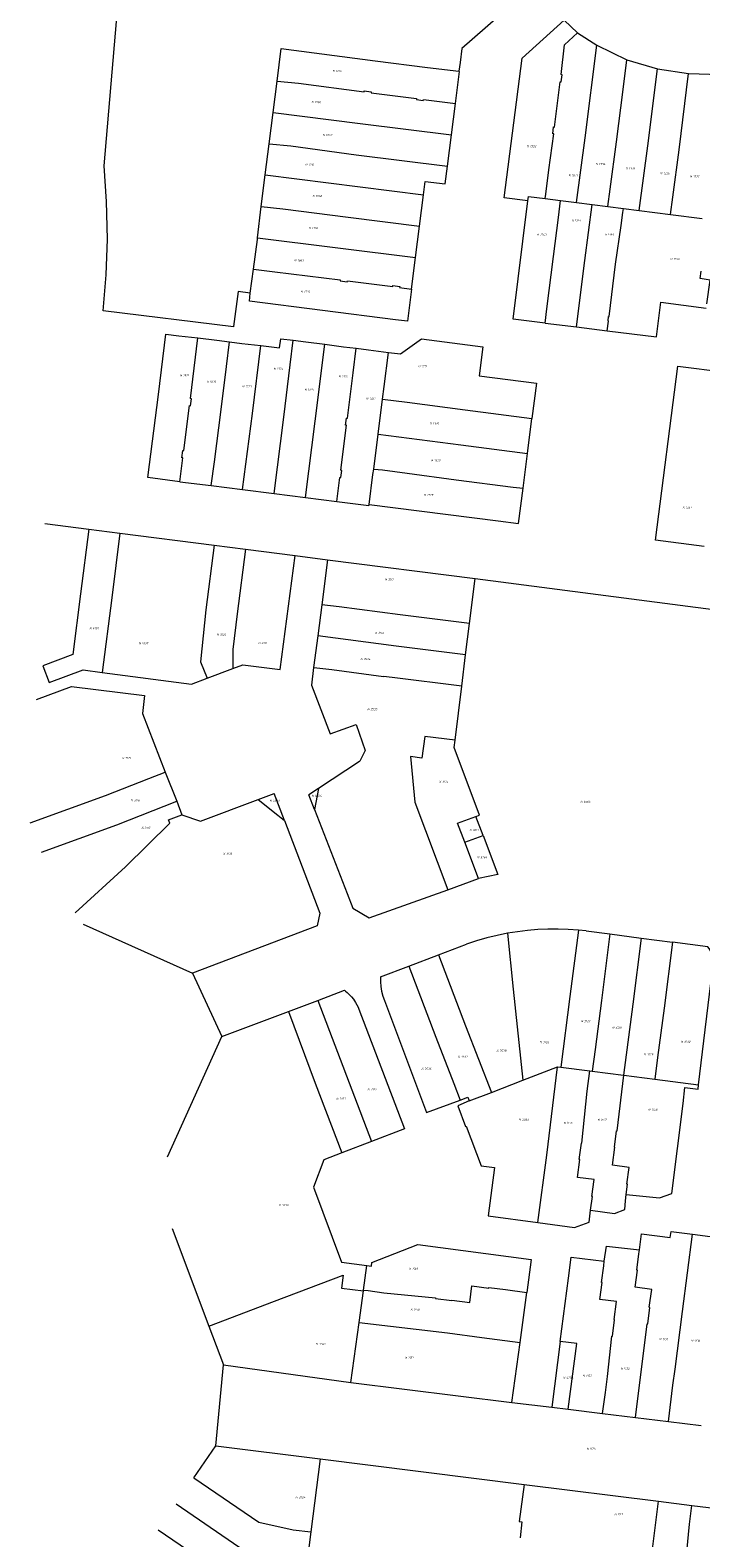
# Model space of a CAD drawing. Header units: metres. Extents: x 167994 to 179068, y 384202 to 399703.
# Tile 5 of 19: x 177413 to 177528, y 387211 to 387469. Entities that reach past the tile are written whole.
import ezdxf
from ezdxf.enums import TextEntityAlignment as Align

# ---------------------------------------------------------------- set-up
doc = ezdxf.new("R2010")
doc.units = ezdxf.units.M
doc.layers.get('0').update_dxf_attribs({"lineweight": 18})
doc.layers.add('B-WE-KG-GRENS_PERCEEL-G', color=150, linetype='Continuous', lineweight=18, true_color=0x007fff)
doc.layers.add('B-WE-KG-GRENS_PERCEEL-S', color=150, linetype='Continuous', lineweight=18, true_color=0x007fff)
doc.styles.add('NLCS-ISO', font='NLCS-ISO.ttf')

# ---------------------------------------------------------------- blocks, each defined once
blk = doc.blocks.new('SKG-PERCEELNUMMER-SO')
at = {"style": 'NLCS-ISO', "oblique": 10, "flags": 1}
for tag, p in [('GEMEENTECODE', (0, 2.6)), ('PERCEELGROOTTE', (0, -2.4))]:
    blk.add_attdef(tag, text='', height=1.8, dxfattribs=at).set_placement(p, align=Align.MIDDLE_CENTER)
at = {"style": 'NLCS-ISO', "oblique": 10}
blk.add_attdef('SECTIE', text='', height=1.8, dxfattribs=at).set_placement((-0.5, 0), align=Align.MIDDLE_RIGHT)
blk.add_attdef('PERCEELNUMMER', text='', height=1.8, dxfattribs=at).set_placement((0.5, 0), align=Align.MIDDLE_LEFT)

msp = doc.modelspace()

# ---------------------------------------------------------------- linework, layer by layer
at = {"layer": 'B-WE-KG-GRENS_PERCEEL-G', "flags": 128}
for points in [[(177450.96, 387424.17), (177448.86, 387424.46), (177448.11, 387418.48), (177448.09, 387418.42), (177425.82, 387421.15), (177426.34, 387427.33), (177426.55, 387433.42), (177426.4, 387439.82), (177425.98, 387445.94), (177429.68, 387489.32)], [(177495.56, 387473.31), (177487.11, 387465.97), (177486.83, 387463.6), (177486.62, 387462.09)], [(177498.4, 387439.97), (177494.33, 387440.47), (177497.43, 387464.36), (177504.61, 387470.85), (177506.9, 387468.64)], [(177501.36, 387440.34), (177501.46, 387441.08), (177501.99, 387445.27), (177502.81, 387451.38), (177502.64, 387451.4), (177502.79, 387452.59), (177502.96, 387452.57), (177503.93, 387460.32), (177504.1, 387460.3), (177504.25, 387461.5), (177504.08, 387461.52), (177504.67, 387466.61), (177506.9, 387468.64)], [(177506.7, 387439.66), (177508.16, 387450.71), (177510.15, 387466.54)], [(177506.9, 387468.64), (177510.15, 387466.54)], [(177510.15, 387466.54), (177515.28, 387464.03)], [(177455.54, 387460.43), (177456.24, 387465.99), (177472.31, 387463.89), (177481.24, 387462.76), (177486.62, 387462.09)], [(177512.07, 387438.99), (177512.43, 387441.94), (177513.52, 387450.04), (177514.65, 387458.98), (177515.28, 387464.03)], [(177515.28, 387464.03), (177520.53, 387462.51)], [(177486, 387456.6), (177486.68, 387462.07), (177486.62, 387462.09)], [(177517.42, 387438.31), (177518.88, 387449.37), (177520.53, 387462.51)], [(177520.53, 387462.51), (177525.86, 387461.71)], [(177522.78, 387437.63), (177523.16, 387440.6), (177524.23, 387448.69), (177525.86, 387461.71)], [(177525.86, 387461.71), (177531.28, 387461.55)], [(177454.86, 387455.08), (177455.54, 387460.43)], [(177455.54, 387460.43), (177459.21, 387460.04), (177470.42, 387458.56), (177470.44, 387458.73), (177471.63, 387458.58), (177471.61, 387458.41), (177479.36, 387457.44), (177479.34, 387457.27), (177480.52, 387457.12), (177480.54, 387457.29), (177486, 387456.6)], [(177485.32, 387451.25), (177486, 387456.6)], [(177454.19, 387449.7), (177454.86, 387455.08)], [(177454.86, 387455.08), (177469.74, 387453.19), (177485.32, 387451.25)], [(177484.65, 387445.89), (177485.32, 387451.25)], [(177453.52, 387444.38), (177454.19, 387449.7)], [(177454.19, 387449.7), (177457.86, 387449.33), (177469.06, 387447.83), (177484.65, 387445.89)], [(177452.84, 387438.99), (177453.52, 387444.38)], [(177453.52, 387444.38), (177480.55, 387440.96)], [(177480.55, 387440.96), (177480.84, 387443.26), (177484.27, 387442.85), (177484.65, 387445.89)], [(177479.87, 387435.62), (177480.55, 387440.96)], [(177452.16, 387433.64), (177452.84, 387438.99)], [(177452.84, 387438.99), (177456.51, 387438.59), (177467.7, 387437.14), (177479.87, 387435.62)], [(177501.34, 387419.06), (177495.86, 387419.74), (177498.4, 387439.97)], [(177498.4, 387439.97), (177498.5, 387440.7), (177501.36, 387440.34)], [(177501.34, 387419.06), (177501.66, 387421.52), (177502.78, 387430.45), (177503.62, 387437.08), (177503.98, 387440.01)], [(177501.36, 387440.34), (177503.98, 387440.01)], [(177503.98, 387440.01), (177506.7, 387439.66)], [(177506.7, 387439.66), (177509.38, 387439.33)], [(177506.7, 387418.4), (177508.13, 387429.77), (177509.38, 387439.33)], [(177509.38, 387439.33), (177512.07, 387438.99)], [(177511.96, 387417.74), (177512.17, 387419.42), (177512.09, 387419.43), (177512.18, 387420.19), (177512.26, 387420.18), (177513.38, 387429.11), (177514.36, 387435.75), (177514.63, 387437.96), (177514.73, 387438.65)], [(177512.07, 387438.99), (177514.73, 387438.65)], [(177514.73, 387438.65), (177517.42, 387438.31)], [(177517.42, 387438.31), (177522.78, 387437.63)], [(177479.19, 387430.27), (177479.87, 387435.62)], [(177522.78, 387437.63), (177528.15, 387436.96)], [(177451.49, 387428.3), (177452.18, 387433.32), (177452.16, 387433.64)], [(177452.16, 387433.64), (177479.19, 387430.27)], [(177450.96, 387424.17), (177451.49, 387428.3)], [(177451.49, 387428.3), (177455.16, 387427.85), (177466.34, 387426.43), (177466.32, 387426.26), (177467.52, 387426.1), (177467.54, 387426.28), (177475.3, 387425.31), (177475.32, 387425.48), (177476.5, 387425.29), (177476.48, 387425.12), (177478.51, 387424.86)], [(177478.51, 387424.86), (177479.19, 387430.27)], [(177528.98, 387422.33), (177529.55, 387426.42), (177527.84, 387426.66), (177527.99, 387427.92)], [(177478.51, 387424.86), (177477.81, 387419.37), (177475.79, 387419.64), (177450.8, 387422.83), (177450.96, 387424.17)], [(177511.96, 387417.74), (177520.35, 387416.7), (177521.14, 387422.65), (177528.88, 387421.63)], [(177501.34, 387419.06), (177506.7, 387418.4)], [(177506.7, 387418.4), (177511.96, 387417.74)], [(177438.92, 387391.96), (177433.44, 387392.65), (177435.24, 387406.85), (177436.54, 387417.18), (177438.73, 387416.91), (177442, 387416.52)], [(177438.92, 387391.96), (177439.44, 387396.02), (177439.27, 387396.04), (177439.42, 387397.29), (177439.61, 387397.27), (177440.59, 387404.97), (177440.76, 387404.95), (177440.91, 387406.14), (177440.74, 387406.16), (177442, 387416.52)], [(177442, 387416.52), (177445.23, 387416.13), (177447.39, 387415.87)], [(177444.27, 387391.28), (177444.81, 387395.35), (177445.97, 387404.3), (177446.88, 387411.65), (177447.39, 387415.87)], [(177447.39, 387415.87), (177449.53, 387415.6), (177452.76, 387415.22)], [(177449.65, 387390.61), (177451.32, 387403.63), (177452.76, 387415.22)], [(177452.76, 387415.22), (177455.96, 387414.83), (177456.15, 387416.4), (177458.3, 387416.13)], [(177455.01, 387389.93), (177456.69, 387402.96), (177457.76, 387411.92), (177458.3, 387416.13)], [(177458.3, 387416.13), (177460.46, 387415.85), (177463.67, 387415.44)], [(177460.38, 387389.25), (177462.04, 387402.29), (177463.67, 387415.44)], [(177463.67, 387415.44), (177466.88, 387415.03), (177469.05, 387414.76)], [(177474.58, 387414.06), (177476.6, 387413.8), (177480.24, 387416.35), (177490.69, 387415.03), (177490.05, 387410.07), (177499.87, 387408.8), (177499.09, 387402.76)], [(177465.76, 387388.57), (177466.28, 387392.69), (177466.45, 387392.67), (177466.59, 387393.89), (177466.44, 387393.91), (177467.41, 387401.62), (177467.24, 387401.64), (177467.39, 387402.83), (177467.56, 387402.81), (177468.51, 387410.54), (177469.05, 387414.76)], [(177469.05, 387414.76), (177471.18, 387414.49), (177474.58, 387414.06)], [(177473.56, 387406.07), (177473.84, 387408.22), (177474.58, 387414.06)], [(177528.51, 387380.9), (177520.23, 387381.94), (177524, 387411.7), (177532.18, 387410.66)], [(177472.8, 387400.07), (177473.56, 387406.07)], [(177473.56, 387406.07), (177477.74, 387405.53), (177487.66, 387404.22), (177499.09, 387402.76)], [(177498.33, 387396.78), (177499.09, 387402.76)], [(177472.04, 387394.11), (177472.8, 387400.07)], [(177472.8, 387400.07), (177486.91, 387398.26), (177498.33, 387396.78)], [(177497.56, 387390.84), (177498.33, 387396.78)], [(177438.92, 387391.96), (177444.27, 387391.28)], [(177471.27, 387388.08), (177471.92, 387393.2), (177472.04, 387394.11)], [(177472.04, 387394.11), (177473.53, 387393.96), (177477.75, 387393.4), (177486.15, 387392.3), (177495.88, 387391.05), (177497.56, 387390.84)], [(177444.27, 387391.28), (177449.65, 387390.61)], [(177449.65, 387390.61), (177455.01, 387389.93)], [(177455.01, 387389.93), (177460.38, 387389.25)], [(177460.38, 387389.25), (177465.76, 387388.57)], [(177471.27, 387388.08), (177493.32, 387385.25), (177496.79, 387384.81), (177497.56, 387390.84)], [(177465.76, 387388.57), (177471.24, 387387.88), (177471.27, 387388.08)], [(177415.84, 387384.81), (177423.349, 387383.846)], [(177423.349, 387383.846), (177421.944, 387372.782), (177420.621, 387362.453), (177415.51, 387360.475), (177416.605, 387357.627)], [(177423.349, 387383.846), (177428.68, 387383.162)], [(177428.68, 387383.162), (177427.301, 387372.098), (177425.659, 387359.372)], [(177428.68, 387383.162), (177444.766, 387381.097)], [(177444.766, 387381.097), (177443.349, 387370.05), (177442.471, 387361.156), (177443.556, 387358.375)], [(177444.766, 387381.097), (177450.11, 387380.411)], [(177450.11, 387380.411), (177448.706, 387369.367), (177447.978, 387363.302), (177447.967, 387360.041)], [(177447.967, 387360.041), (177449.66, 387360.68), (177456.08, 387359.85), (177458.61, 387379.32)], [(177450.11, 387380.411), (177458.61, 387379.32)], [(177458.61, 387379.32), (177464.14, 387378.62)], [(177464.14, 387378.62), (177463.155, 387370.934)], [(177464.14, 387378.62), (177489.37, 387375.42)], [(177488.416, 387367.701), (177489.37, 387375.42)], [(177489.37, 387375.42), (177551.12, 387367.39)], [(177463.155, 387370.934), (177462.475, 387365.635)], [(177488.416, 387367.701), (177476.581, 387369.215), (177466.136, 387370.573), (177463.155, 387370.934)], [(177487.754, 387362.341), (177488.416, 387367.701)], [(177462.475, 387365.635), (177461.779, 387360.205)], [(177487.754, 387362.341), (177475.903, 387363.858), (177462.475, 387365.635)], [(177487.094, 387357.001), (177487.754, 387362.341)], [(177416.605, 387357.627), (177422.41, 387359.81), (177425.659, 387359.372)], [(177425.659, 387359.372), (177440.92, 387357.38), (177443.556, 387358.375)], [(177443.556, 387358.375), (177447.967, 387360.041)], [(177461.779, 387360.205), (177461.39, 387357.17), (177464.61, 387348.87), (177469.02, 387350.47), (177470.58, 387346.04), (177469.648, 387344.187)], [(177461.779, 387360.205), (177461.84, 387360.198), (177464.875, 387359.858), (177473.716, 387358.691)], [(177475.204, 387358.503), (177473.716, 387358.691)], [(177487.094, 387357.001), (177475.204, 387358.503)], [(177414.44, 387354.74), (177420.37, 387356.93), (177432.89, 387355.43), (177432.51, 387352.37), (177436.433, 387342.328)], [(177485.953, 387347.77), (177487.094, 387357.001)], [(177485.953, 387347.77), (177480.81, 387348.422), (177480.244, 387344.728), (177478.34, 387344.974), (177479.091, 387337.17), (177484.716, 387322.235)], [(177489.512, 387334.751), (177490.1, 387334.95), (177485.8, 387346.53), (177485.953, 387347.77)], [(177469.648, 387344.187), (177469.63, 387344.15), (177462.63, 387339.55)], [(177413.332, 387333.669), (177426.215, 387338.336), (177433.59, 387341.241), (177436.433, 387342.328)], [(177436.433, 387342.328), (177438.378, 387337.35)], [(177452.32, 387337.66), (177455.026, 387338.679)], [(177456.78, 387334.08), (177455.026, 387338.679)], [(177462.63, 387339.55), (177460.942, 387338.441)], [(177461.93, 387335.91), (177460.942, 387338.441)], [(177462.63, 387339.55), (177461.93, 387335.91)], [(177415.298, 387328.623), (177428.166, 387333.29), (177438.378, 387337.35)], [(177438.378, 387337.35), (177439.28, 387335.04)], [(177439.28, 387335.04), (177442.47, 387333.95), (177452.32, 387337.66)], [(177452.32, 387337.66), (177455.666, 387334.974)], [(177461.93, 387335.91), (177467.53, 387321.57), (177468.47, 387319.09), (177471.29, 387317.42), (177484.716, 387322.235)], [(177421.006, 387318.304), (177429.63, 387326.15), (177437.211, 387333.63), (177437.001, 387334.195), (177439.28, 387335.04)], [(177456.78, 387334.08), (177462.82, 387318.24), (177462.41, 387316.07), (177441.09, 387307.94)], [(177455.666, 387334.974), (177456.78, 387334.08)], [(177487.62, 387330.332), (177486.385, 387333.574), (177489.512, 387334.751)], [(177490.734, 387331.504), (177489.512, 387334.751)], [(177487.62, 387330.332), (177490.734, 387331.504)], [(177489.97, 387324.12), (177487.62, 387330.332)], [(177490.734, 387331.504), (177493.246, 387324.83), (177489.97, 387324.12)], [(177484.716, 387322.235), (177489.97, 387324.12)], [(177422.41, 387316.32), (177441.09, 387307.94)], [(177494.914, 387314.775), (177493.131, 387314.412), (177491.364, 387313.978), (177489.616, 387313.474), (177487.89, 387312.9)], [(177507.019, 387315.339), (177505.287, 387315.457), (177503.551, 387315.51), (177501.815, 387315.495), (177500.081, 387315.414), (177498.351, 387315.267), (177496.628, 387315.054), (177494.914, 387314.775)], [(177494.914, 387314.775), (177495.87, 387305.212), (177497.509, 387289.668)], [(177507.019, 387315.339), (177505.591, 387303.995), (177504.05, 387291.894)], [(177508.38, 387315.2), (177507.019, 387315.339)], [(177508.38, 387315.2), (177512.387, 387314.67)], [(177512.387, 387314.67), (177510.959, 387303.32), (177509.872, 387294.95), (177509.379, 387291.21)], [(177512.387, 387314.67), (177517.731, 387313.963)], [(177483.107, 387311.087), (177487.89, 387312.9)], [(177517.731, 387313.963), (177516.307, 387302.647), (177514.718, 387290.529)], [(177517.731, 387313.963), (177523.094, 387313.254)], [(177523.094, 387313.254), (177521.674, 387301.972), (177520.562, 387293.581), (177520.095, 387289.843)], [(177530.11, 387310.02), (177530.073, 387310.348), (177530.013, 387310.673), (177529.928, 387310.992), (177529.821, 387311.305), (177529.689, 387311.608), (177529.537, 387311.901), (177529.363, 387312.182), (177529.17, 387312.45), (177523.094, 387313.254)], [(177478.063, 387309.175), (177483.107, 387311.087)], [(177483.107, 387311.087), (177487.725, 387298.944), (177492.151, 387287.596)], [(177527.57, 387288.89), (177530.11, 387310.02)], [(177441.09, 387307.94), (177446.08, 387297.13)], [(177473.22, 387307.34), (177473.199, 387306.511), (177473.255, 387305.683), (177473.386, 387304.865), (177473.592, 387304.061), (177473.87, 387303.28)], [(177473.22, 387307.34), (177478.063, 387309.175)], [(177478.063, 387309.175), (177482.667, 387297.023), (177485.761, 387289.109), (177486.821, 387286.283)], [(177462.484, 387303.314), (177467.06, 387305.04), (177467.24, 387304.899), (177467.516, 387304.667), (177467.82, 387304.382), (177468.237, 387303.937), (177468.581, 387303.496), (177468.959, 387302.93), (177469.173, 387302.55), (177469.368, 387302.147), (177469.509, 387301.819), (177477.31, 387281.38), (177471.643, 387279.2)], [(177457.46, 387301.42), (177462.484, 387303.314)], [(177462.484, 387303.314), (177471.643, 387279.2)], [(177473.87, 387303.28), (177481.09, 387284.18), (177486.821, 387286.283)], [(177446.08, 387297.13), (177457.46, 387301.42)], [(177457.46, 387301.42), (177462.03, 387289.173), (177466.612, 387277.264)], [(177436.79, 387276.57), (177446.08, 387297.13)], [(177497.509, 387289.668), (177503.46, 387291.97)], [(177500.12, 387265.35), (177501.63, 387276.84), (177503.46, 387291.97)], [(177503.46, 387291.97), (177504.05, 387291.894)], [(177504.05, 387291.894), (177508.99, 387291.26)], [(177492.151, 387287.596), (177497.509, 387289.668)], [(177509.11, 387267.45), (177509.42, 387269.78), (177509.32, 387269.79), (177509.7, 387272.69), (177506.88, 387273.06), (177507.28, 387276.12), (177507.18, 387276.13), (177507.54, 387278.94), (177507.64, 387278.93), (177508.55, 387287.78), (177508.99, 387291.26)], [(177508.99, 387291.26), (177509.379, 387291.21)], [(177509.379, 387291.21), (177514.718, 387290.529)], [(177515.19, 387270.15), (177515.43, 387271.88), (177515.33, 387271.89), (177515.71, 387274.78), (177512.88, 387275.15), (177513.28, 387278.21), (177513.18, 387278.22), (177513.54, 387281.04), (177513.64, 387281.02), (177514.79, 387290.52)], [(177514.718, 387290.529), (177514.79, 387290.52)], [(177514.79, 387290.52), (177520.095, 387289.843)], [(177515.19, 387270.15), (177520.89, 387269.59), (177523.02, 387270.34), (177524.91, 387285.7), (177525.24, 387288.43), (177527.47, 387288.14), (177527.57, 387288.89)], [(177520.095, 387289.843), (177527.57, 387288.89)], [(177486.821, 387286.283), (177488.12, 387286.76), (177488.36, 387286.13)], [(177488.36, 387286.13), (177492.151, 387287.596)], [(177488.36, 387286.13), (177486.42, 387285.31), (177487.74, 387281.79), (177487.84, 387281.82), (177490.41, 387275.06), (177492.67, 387274.77), (177491.59, 387266.47), (177500.12, 387265.35)], [(177471.643, 387279.2), (177466.612, 387277.264)], [(177466.612, 387277.264), (177463.51, 387276.07), (177461.76, 387271.37), (177466.53, 387258.57), (177470.87, 387258)], [(177509.11, 387267.45), (177513.21, 387266.92), (177514.98, 387267.58), (177515.06, 387269.06), (177515.19, 387270.15)], [(177500.12, 387265.35), (177506.35, 387264.53), (177508.87, 387265.43), (177509.06, 387266.96), (177509.11, 387267.45)], [(177437.589, 387264.33), (177443.871, 387247.638)], [(177517.46, 387260.66), (177517.8, 387263.42), (177522.72, 387262.82), (177522.86, 387263.84), (177526.52, 387263.36)], [(177522.4, 387231.35), (177523.18, 387237.58), (177523.54, 387240.31), (177524.79, 387250.13), (177526.52, 387263.36)], [(177526.52, 387263.36), (177535.13, 387262.24), (177534.95, 387260.95)], [(177470.87, 387258), (177471.64, 387257.9), (177471.73, 387258.5), (177479.59, 387261.59), (177498.98, 387259.02), (177498.22, 387253.38)], [(177511.44, 387258.74), (177511.81, 387261.33), (177517.46, 387260.66)], [(177516.77, 387232.05), (177518.77, 387248.03), (177518.87, 387248.02), (177519.24, 387250.85), (177519.14, 387250.86), (177519.55, 387253.92), (177516.72, 387254.3), (177517.1, 387257.19), (177517, 387257.2), (177517.36, 387260.02), (177517.46, 387260.66)], [(177470.3, 387253.81), (177470.87, 387258)], [(177503.93, 387245.04), (177505.34, 387255.84), (177505.77, 387259.46), (177511.44, 387258.74)], [(177511.17, 387232.74), (177511.63, 387236.32), (177511.99, 387239.04), (177512.76, 387245.94), (177512.86, 387245.93), (177513.22, 387248.75), (177513.12, 387248.76), (177513.53, 387251.83), (177510.7, 387252.21), (177511.08, 387255.1), (177510.98, 387255.11), (177511.35, 387257.93), (177511.44, 387258.74)], [(177443.871, 387247.638), (177455.119, 387251.904), (177466.799, 387256.338), (177466.538, 387254.128), (177470.283, 387253.687)], [(177469.55, 387248.28), (177470.283, 387253.687)], [(177470.283, 387253.687), (177470.3, 387253.81)], [(177470.3, 387253.81), (177471.07, 387253.71), (177473.79, 387253.33), (177482.59, 387252.48), (177482.58, 387252.39), (177485.39, 387252.01), (177485.41, 387252.11), (177488.46, 387251.71), (177488.84, 387254.53), (177491.73, 387254.15), (177491.74, 387254.25), (177494.56, 387253.88), (177498.22, 387253.38)], [(177497.06, 387244.84), (177498.22, 387253.38)], [(177443.871, 387247.638), (177446.35, 387241.05)], [(177468.15, 387238.04), (177469.55, 387248.28)], [(177469.55, 387248.28), (177484.66, 387246.48), (177490.55, 387245.71), (177497.06, 387244.84)], [(177503.93, 387245.04), (177502.462, 387233.792)], [(177505.28, 387233.47), (177506.75, 387244.67), (177503.93, 387245.04)], [(177495.67, 387234.57), (177497.06, 387244.84)], [(177445.07, 387227.19), (177446.35, 387241.05)], [(177446.35, 387241.05), (177468.15, 387238.04)], [(177468.15, 387238.04), (177495.67, 387234.57)], [(177495.67, 387234.57), (177502.462, 387233.792)], [(177502.462, 387233.792), (177505.28, 387233.47)], [(177505.28, 387233.47), (177511.17, 387232.74)], [(177511.17, 387232.74), (177516.77, 387232.05)], [(177516.77, 387232.05), (177522.4, 387231.35)], [(177522.4, 387231.35), (177528, 387230.65)], [(177441.325, 387221.744), (177445.07, 387227.19)], [(177445.07, 387227.19), (177462.91, 387224.96)], [(177462.91, 387224.96), (177461.31, 387212.494)], [(177462.91, 387224.96), (177497.74, 387220.59)], [(177441.325, 387221.744), (177452.437, 387214.153), (177458.288, 387212.859), (177461.31, 387212.494)], [(177497.74, 387220.59), (177496.92, 387214.26), (177497.36, 387214.18), (177497.06, 387211.44)], [(177497.74, 387220.59), (177520.73, 387217.73)], [(177438.266, 387217.295), (177448.112, 387210.563), (177457.727, 387203.98)], [(177519.58, 387208.62), (177520.73, 387217.73)], [(177520.73, 387217.73), (177526.41, 387217.02)], [(177523.21, 387188.34), (177524.73, 387200.16), (177526, 387213.81), (177526.34, 387216.54), (177526.41, 387217.02)], [(177526.41, 387217.02), (177532.57, 387216.25)], [(177435.206, 387212.845), (177445.07, 387206.102), (177454.67, 387199.528)], [(177461.31, 387212.494), (177460.79, 387208.44), (177457.727, 387203.98)]]:
    msp.add_lwpolyline(points, dxfattribs=at)

# ---------------------------------------------------------------- block references
at = {"layer": 'B-WE-KG-GRENS_PERCEEL-S', "xscale": 0.2, "yscale": 0.2, "zscale": 0.2}
for p, values in [((177465.46, 387462.156), {'PERCEELNUMMER': '1313', 'SECTIE': 'N'}), ((177461.855, 387456.825), {'PERCEELNUMMER': '1866', 'SECTIE': 'N'}), ((177463.786, 387451.19), {'PERCEELNUMMER': '1867', 'SECTIE': 'N'}), ((177498.665, 387449.293), {'PERCEELNUMMER': '1332', 'SECTIE': 'N'}), ((177460.793, 387446.125), {'PERCEELNUMMER': '1316', 'SECTIE': 'N'}), ((177510.45, 387446.246), {'PERCEELNUMMER': '1334', 'SECTIE': 'N'}), ((177505.795, 387444.328), {'PERCEELNUMMER': '1871', 'SECTIE': 'N'}), ((177515.577, 387445.508), {'PERCEELNUMMER': '1335', 'SECTIE': 'N'}), ((177521.459, 387444.668), {'PERCEELNUMMER': '1336', 'SECTIE': 'N'}), ((177526.543, 387444.121), {'PERCEELNUMMER': '1337', 'SECTIE': 'N'}), ((177462.024, 387440.77), {'PERCEELNUMMER': '1868', 'SECTIE': 'N'}), ((177506.334, 387436.602), {'PERCEELNUMMER': '1344', 'SECTIE': 'N'}), ((177461.407, 387435.315), {'PERCEELNUMMER': '1318', 'SECTIE': 'N'}), ((177500.384, 387434.161), {'PERCEELNUMMER': '1343', 'SECTIE': 'N'}), ((177511.969, 387434.234), {'PERCEELNUMMER': '1345', 'SECTIE': 'N'}), ((177458.915, 387429.791), {'PERCEELNUMMER': '1869', 'SECTIE': 'N'}), ((177523.168, 387430), {'PERCEELNUMMER': '1346', 'SECTIE': 'N'}), ((177460.042, 387424.425), {'PERCEELNUMMER': '1320', 'SECTIE': 'N'}), ((177439.386, 387410.13), {'PERCEELNUMMER': '1321', 'SECTIE': 'N'}), ((177455.386, 387411.267), {'PERCEELNUMMER': '1324', 'SECTIE': 'N'}), ((177466.494, 387409.96), {'PERCEELNUMMER': '1326', 'SECTIE': 'N'}), ((177480.1, 387411.662), {'PERCEELNUMMER': '1331', 'SECTIE': 'N'}), ((177443.945, 387409.057), {'PERCEELNUMMER': '1870', 'SECTIE': 'N'}), ((177450.02, 387408.236), {'PERCEELNUMMER': '1323', 'SECTIE': 'N'}), ((177460.679, 387407.689), {'PERCEELNUMMER': '1325', 'SECTIE': 'N'}), ((177471.216, 387406.158), {'PERCEELNUMMER': '1327', 'SECTIE': 'N'}), ((177482.079, 387401.932), {'PERCEELNUMMER': '1330', 'SECTIE': 'N'}), ((177482.288, 387395.626), {'PERCEELNUMMER': '1329', 'SECTIE': 'N'}), ((177481.072, 387389.675), {'PERCEELNUMMER': '1328', 'SECTIE': 'N'}), ((177525.266, 387387.533), {'PERCEELNUMMER': '1351', 'SECTIE': 'N'}), ((177474.417, 387375.246), {'PERCEELNUMMER': '3111', 'SECTIE': 'N'}), ((177423.912, 387366.893), {'PERCEELNUMMER': '4107', 'SECTIE': 'N'}), ((177472.712, 387366.12), {'PERCEELNUMMER': '3112', 'SECTIE': 'N'}), ((177432.338, 387364.359), {'PERCEELNUMMER': '4109', 'SECTIE': 'N'}), ((177445.687, 387365.835), {'PERCEELNUMMER': '3120', 'SECTIE': 'N'}), ((177452.776, 387364.399), {'PERCEELNUMMER': '3121', 'SECTIE': 'N'}), ((177470.222, 387361.667), {'PERCEELNUMMER': '3534', 'SECTIE': 'N'}), ((177471.408, 387353.083), {'PERCEELNUMMER': '3535', 'SECTIE': 'N'}), ((177429.487, 387344.73), {'PERCEELNUMMER': '3115', 'SECTIE': 'N'}), ((177483.667, 387340.707), {'PERCEELNUMMER': '3114', 'SECTIE': 'N'}), ((177461.88, 387338.289), {'PERCEELNUMMER': '4564', 'SECTIE': 'N'}), ((177430.992, 387337.509), {'PERCEELNUMMER': '3116', 'SECTIE': 'N'}), ((177454.698, 387337.454), {'PERCEELNUMMER': '4563', 'SECTIE': 'N'}), ((177507.811, 387337.287), {'PERCEELNUMMER': '4565', 'SECTIE': 'N'}), ((177432.797, 387332.796), {'PERCEELNUMMER': '3117', 'SECTIE': 'N'}), ((177488.865, 387332.445), {'PERCEELNUMMER': '3017', 'SECTIE': 'N'}), ((177446.755, 387328.403), {'PERCEELNUMMER': '3118', 'SECTIE': 'N'}), ((177490.184, 387327.785), {'PERCEELNUMMER': '3769', 'SECTIE': 'N'}), ((177507.925, 387299.768), {'PERCEELNUMMER': '3127', 'SECTIE': 'N'}), ((177513.262, 387298.671), {'PERCEELNUMMER': '3128', 'SECTIE': 'N'}), ((177493.458, 387294.7), {'PERCEELNUMMER': '3538', 'SECTIE': 'N'}), ((177500.883, 387296.179), {'PERCEELNUMMER': '3126', 'SECTIE': 'N'}), ((177518.662, 387294.079), {'PERCEELNUMMER': '3129', 'SECTIE': 'N'}), ((177525.005, 387296.267), {'PERCEELNUMMER': '3130', 'SECTIE': 'N'}), ((177480.646, 387291.623), {'PERCEELNUMMER': '3536', 'SECTIE': 'N'}), ((177486.858, 387293.698), {'PERCEELNUMMER': '3537', 'SECTIE': 'N'}), ((177466.105, 387286.508), {'PERCEELNUMMER': '3123', 'SECTIE': 'N'}), ((177471.42, 387288.113), {'PERCEELNUMMER': '3122', 'SECTIE': 'N'}), ((177519.416, 387284.653), {'PERCEELNUMMER': '1148', 'SECTIE': 'N'}), ((177497.302, 387282.947), {'PERCEELNUMMER': '2283', 'SECTIE': 'N'}), ((177504.945, 387282.384), {'PERCEELNUMMER': '1146', 'SECTIE': 'N'}), ((177510.746, 387282.899), {'PERCEELNUMMER': '1147', 'SECTIE': 'N'}), ((177456.23, 387268.333), {'PERCEELNUMMER': '3539', 'SECTIE': 'N'}), ((177478.524, 387257.472), {'PERCEELNUMMER': '1149', 'SECTIE': 'N'}), ((177478.781, 387250.462), {'PERCEELNUMMER': '1150', 'SECTIE': 'N'}), ((177521.29, 387245.422), {'PERCEELNUMMER': '1131', 'SECTIE': 'N'}), ((177526.749, 387245.142), {'PERCEELNUMMER': '1130', 'SECTIE': 'N'}), ((177462.608, 387244.581), {'PERCEELNUMMER': '3540', 'SECTIE': 'N'}), ((177477.839, 387242.279), {'PERCEELNUMMER': '1151', 'SECTIE': 'N'}), ((177514.7, 387240.398), {'PERCEELNUMMER': '1132', 'SECTIE': 'N'}), ((177504.869, 387238.835), {'PERCEELNUMMER': '4294', 'SECTIE': 'N'}), ((177508.234, 387239.159), {'PERCEELNUMMER': '1133', 'SECTIE': 'N'}), ((177508.882, 387226.706), {'PERCEELNUMMER': '1125', 'SECTIE': 'N'}), ((177459.105, 387218.393), {'PERCEELNUMMER': '3024', 'SECTIE': 'N'}), ((177513.623, 387215.473), {'PERCEELNUMMER': '1117', 'SECTIE': 'N'})]:
    msp.add_blockref('SKG-PERCEELNUMMER-SO', p, dxfattribs=at).add_auto_attribs(values)

doc.saveas('drawing.dxf')
